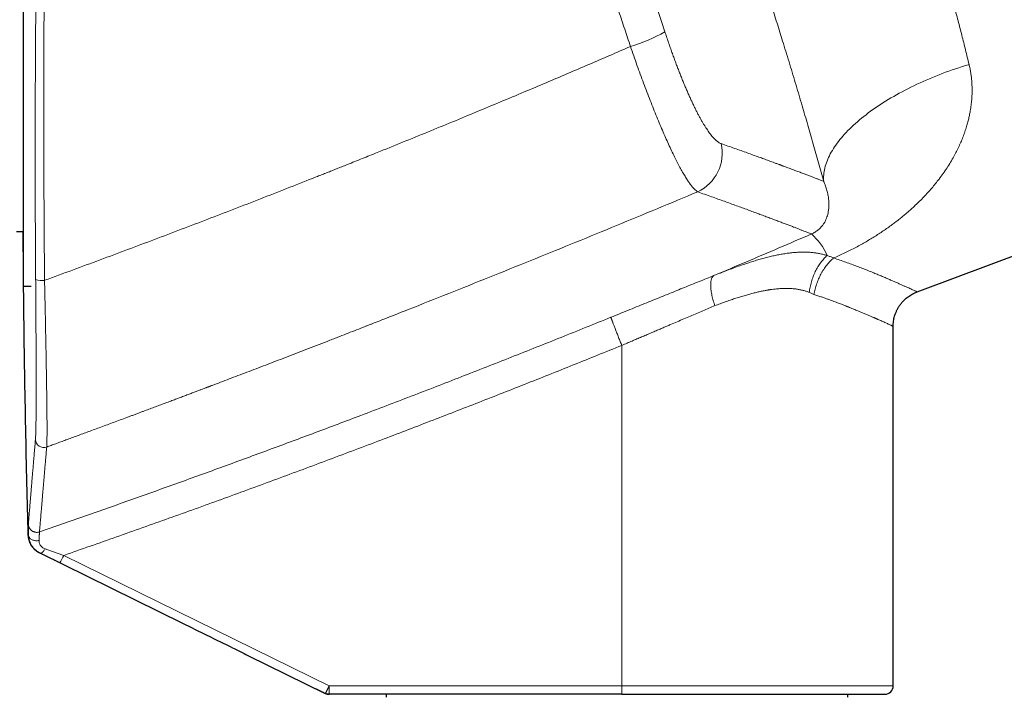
# Model space of a CAD drawing. Header units: millimetres. Extents: x 8 to 1269, y 12 to 684.
# Tile 47 of 50: x 911 to 981, y 589 to 637. Entities that reach past the tile are written whole.
import ezdxf

# ---------------------------------------------------------------- set-up
doc = ezdxf.new("R2010")
doc.units = ezdxf.units.MM

msp = doc.modelspace()

# ---------------------------------------------------------------- linework, layer by layer
at = {"color": 7, "linetype": 'Continuous', "lineweight": 30}
for p, q in [((910.827, 624.984), (910.827, 647.415)), ((974.737, 618.001), (1002.493, 628.379)), ((910.827, 618.415), (910.827, 624.984)), ((910.327, 622.315), (910.827, 622.315)), ((910.827, 618.415), (911.374, 618.415)), ((910.827, 618.415), (911.374, 618.415)), ((973.027, 589.804), (973.027, 615.536)), ((911.985, 599.319), (922.198, 594.293)), ((926.876, 591.992), (932.414, 589.266)), ((932.414, 589.266), (931.725, 589.605)), ((953.611, 589.204), (932.679, 589.204)), ((936.777, 589.204), (936.777, 589.004)), ((969.777, 589.004), (969.777, 589.204))]:
    msp.add_line(p, q, dxfattribs=at)
at = {"color": 252, "linetype": 'Continuous', "lineweight": 0}
for p, q in [((967.359, 617.82), (967.024, 617.969)), ((953.621, 614.171), (953.621, 589.804)), ((911.189, 600.608), (911.179, 600.612)), ((912.014, 599.308), (912.023, 599.305)), ((912.024, 599.305), (912.015, 599.308)), ((913.436, 598.61), (926.876, 591.992)), ((932.689, 589.804), (913.711, 599.148)), ((932.689, 589.804), (953.621, 589.804)), ((953.621, 589.804), (973.027, 589.804))]:
    msp.add_line(p, q, dxfattribs=at)
at = {"color": 252, "linetype": 'Continuous', "lineweight": 0, "flags": 128}
for points in [[(968.059, 625.906), (968.052, 626.022), (968.05, 626.139), (968.053, 626.257), (968.061, 626.376), (968.074, 626.496), (968.092, 626.617), (968.114, 626.739), (968.141, 626.862), (968.173, 626.985), (968.21, 627.109), (968.252, 627.234), (968.298, 627.359), (968.349, 627.485), (968.405, 627.611), (968.466, 627.738), (968.531, 627.866), (968.601, 627.993), (968.676, 628.122), (968.755, 628.25), (968.839, 628.378), (968.927, 628.507), (969.02, 628.636), (969.117, 628.765), (969.219, 628.894), (969.325, 629.023), (969.436, 629.152), (969.551, 629.281), (969.67, 629.41), (969.793, 629.538), (969.921, 629.666), (970.052, 629.794), (970.188, 629.922), (970.328, 630.049), (970.471, 630.175), (970.619, 630.302), (970.771, 630.427), (970.926, 630.552), (971.085, 630.676), (971.248, 630.8), (971.414, 630.923), (971.584, 631.045), (971.758, 631.166), (971.934, 631.287), (972.115, 631.406), (972.298, 631.525), (972.485, 631.642), (972.675, 631.758), (972.868, 631.874), (973.064, 631.988), (973.262, 632.1), (973.464, 632.212), (973.669, 632.322), (973.876, 632.431), (974.086, 632.539), (974.298, 632.645), (974.513, 632.75), (974.73, 632.853), (974.949, 632.955), (975.171, 633.055), (975.395, 633.154), (975.62, 633.251), (975.848, 633.346), (976.078, 633.439), (976.309, 633.531), (976.542, 633.621), (976.777, 633.709), (977.013, 633.795), (977.25, 633.88), (977.489, 633.962), (977.729, 634.042), (977.97, 634.121), (978.213, 634.197), (978.456, 634.272)], [(911.189, 600.608), (911.193, 600.568), (911.202, 600.528), (911.217, 600.488), (911.237, 600.45), (911.261, 600.414), (911.291, 600.379), (911.325, 600.347), (911.363, 600.317), (911.405, 600.29), (911.45, 600.266), (911.498, 600.245), (911.549, 600.228), (911.603, 600.214), (911.657, 600.203), (911.713, 600.197), (911.77, 600.195), (911.827, 600.196), (911.883, 600.201), (911.939, 600.21)], [(912.377, 599.614), (912.349, 599.569), (912.32, 599.527), (912.291, 599.488), (912.262, 599.452), (912.234, 599.418), (912.205, 599.389), (912.178, 599.363), (912.151, 599.342), (912.126, 599.324), (912.102, 599.311), (912.079, 599.303), (912.059, 599.299), (912.04, 599.3), (912.023, 599.305)]]:
    msp.add_lwpolyline(points, dxfattribs=at)
at = {"color": 252, "linetype": 'Continuous', "lineweight": 0}
for centre, radius, start, end in [((951.307, 645.76), 10.616, 286.01797, 300.52673), ((957.746, 627.922), 3.055, 295.17237, 12.98801), ((964.29, 618.868), 4.369, 23.36157, 48.54685), ((912.165, 620.435), 1.618, 253.18126, 276.00596), ((912.282, 607.463), 0.6, 181.83159, 289.97968), ((905.135, 603.198), 9.485, 331.0706, 334.7241), ((923.9, 589.657), 8.791, 357.0442, 0.95611), ((944.832, 589.657), 8.791, 357.0442, 0.95611)]:
    msp.add_arc(centre, radius, start, end, dxfattribs=at)
at = {"color": 7, "linetype": 'Continuous', "lineweight": 30}
msp.add_arc((972.427, 589.804), 0.6, 270, 0, dxfattribs=at)
at = {"color": 252, "linetype": 'Continuous', "lineweight": 0}
for points, knots in [([(968.059, 625.906), (967.998, 626.126), (967.877, 626.565), (967.691, 627.23), (967.502, 627.9), (967.311, 628.575), (967.116, 629.254), (966.919, 629.938), (966.719, 630.627), (966.513, 631.331), (966.3, 632.051), (966.081, 632.787), (965.859, 633.528), (965.634, 634.274), (965.405, 635.025), (965.184, 635.743), (964.972, 636.426), (964.77, 637.074), (964.567, 637.722), (964.361, 638.371), (964.155, 639.017), (963.949, 639.66), (963.742, 640.3), (963.534, 640.94), (963.324, 641.582), (963.111, 642.227), (962.896, 642.876), (962.68, 643.524), (962.462, 644.171), (962.243, 644.817), (962.023, 645.463), (961.803, 646.104), (961.582, 646.742), (961.362, 647.375), (961.141, 648.007), (960.92, 648.636), (960.699, 649.26), (960.478, 649.877), (960.258, 650.49), (960.039, 651.097), (959.807, 651.736), (959.561, 652.407), (959.302, 653.109), (959.044, 653.806), (958.786, 654.497), (958.528, 655.182), (958.274, 655.849), (958.027, 656.499), (957.784, 657.129), (957.543, 657.752), (957.304, 658.366), (957.067, 658.973), (956.831, 659.571), (956.596, 660.162), (956.36, 660.755), (956.123, 661.346), (955.885, 661.935), (955.65, 662.513), (955.419, 663.079), (955.19, 663.634), (955.041, 663.994), (954.967, 664.175)], [0, 0, 0, 0, 0.01759, 0.03513, 0.052627, 0.07009, 0.087525, 0.104942, 0.122347, 0.139749, 0.157985, 0.176235, 0.194508, 0.212814, 0.231161, 0.249559, 0.265241, 0.280911, 0.296572, 0.312232, 0.327895, 0.343288, 0.358696, 0.374124, 0.389471, 0.405122, 0.420773, 0.436429, 0.452097, 0.467782, 0.48349, 0.499227, 0.514795, 0.530377, 0.545979, 0.561606, 0.577266, 0.592682, 0.608142, 0.62365, 0.638989, 0.657248, 0.675523, 0.693823, 0.712157, 0.730535, 0.748967, 0.766495, 0.784011, 0.801524, 0.819042, 0.836573, 0.854125, 0.871708, 0.889361, 0.907831, 0.926277, 0.944706, 0.96313, 0.981558, 1, 1, 1, 1]), ([(969.205, 661.36), (969.261, 661.237), (969.371, 660.993), (969.538, 660.621), (969.705, 660.248), (969.87, 659.874), (970.033, 659.502), (970.194, 659.132), (970.352, 658.765), (970.509, 658.398), (970.664, 658.033), (970.817, 657.67), (970.968, 657.308), (971.118, 656.948), (971.259, 656.605), (971.393, 656.279), (971.514, 655.982), (971.597, 655.776), (971.643, 655.662), (971.657, 655.627), (971.671, 655.592), (971.686, 655.557), (971.7, 655.522), (971.783, 655.315), (971.934, 654.936), (972.153, 654.38), (972.37, 653.824), (972.584, 653.268), (972.795, 652.713), (973.004, 652.159), (973.195, 651.645), (973.369, 651.172), (973.527, 650.741), (973.682, 650.311), (973.835, 649.883), (973.985, 649.456), (974.134, 649.033), (974.296, 648.565), (974.472, 648.052), (974.662, 647.489), (974.851, 646.922), (975.039, 646.349), (975.226, 645.772), (975.412, 645.19), (975.598, 644.599), (975.785, 643.999), (975.972, 643.391), (976.135, 642.849), (976.277, 642.375), (976.368, 642.069), (976.428, 641.862), (976.459, 641.756), (976.491, 641.649), (976.522, 641.542), (976.553, 641.436), (976.627, 641.18), (976.744, 640.775), (976.901, 640.22), (977.058, 639.661), (977.213, 639.1), (977.367, 638.536), (977.519, 637.97), (977.665, 637.418), (977.805, 636.881), (977.939, 636.358), (978.072, 635.836), (978.202, 635.313), (978.331, 634.79), (978.414, 634.445), (978.456, 634.272)], [0, 0, 0, 0, 0.017742, 0.035216, 0.052421, 0.069359, 0.086029, 0.10214, 0.117994, 0.133589, 0.148925, 0.164004, 0.178825, 0.193388, 0.207693, 0.220068, 0.232243, 0.242793, 0.244163, 0.24553, 0.246895, 0.248257, 0.249617, 0.250973, 0.272278, 0.293352, 0.314195, 0.334809, 0.355193, 0.375347, 0.395272, 0.410767, 0.426121, 0.441334, 0.456406, 0.471338, 0.486129, 0.50078, 0.520054, 0.539439, 0.558936, 0.578546, 0.598268, 0.618103, 0.638051, 0.65865, 0.679369, 0.700208, 0.714028, 0.727902, 0.731544, 0.73519, 0.738839, 0.742493, 0.746149, 0.74981, 0.768734, 0.787847, 0.807149, 0.82664, 0.846321, 0.866192, 0.886254, 0.90481, 0.923527, 0.942404, 0.961442, 0.980641, 1, 1, 1, 1]), ([(952.097, 649.712), (952.249, 649.307), (952.552, 648.497), (953.001, 647.28), (953.445, 646.061), (953.885, 644.841), (954.319, 643.619), (954.739, 642.419), (955.147, 641.241), (955.542, 640.086), (955.933, 638.93), (956.319, 637.773), (956.572, 637.001), (956.699, 636.615)], [0, 0, 0, 0, 0.093392, 0.186744, 0.280065, 0.373366, 0.466656, 0.559944, 0.647908, 0.735888, 0.823892, 0.911926, 1, 1, 1, 1]), ([(954.236, 635.556), (954.1, 635.972), (953.828, 636.803), (953.413, 638.049), (952.994, 639.295), (952.569, 640.539), (952.139, 641.783), (951.712, 643.001), (951.288, 644.195), (950.869, 645.363), (950.445, 646.531), (950.016, 647.697), (949.727, 648.472), (949.582, 648.86)], [0, 0, 0, 0, 0.093417, 0.186789, 0.280124, 0.373433, 0.466725, 0.56001, 0.647968, 0.735938, 0.823927, 0.911945, 1, 1, 1, 1]), ([(911.723, 640.053), (911.719, 639.611), (911.71, 638.726), (911.7, 637.398), (911.69, 636.07), (911.682, 634.743), (911.675, 633.422), (911.67, 632.11), (911.667, 630.806), (911.664, 629.502), (911.663, 628.189), (911.664, 626.867), (911.666, 625.537), (911.669, 624.206), (911.674, 622.876), (911.68, 621.546), (911.688, 620.215), (911.694, 619.33), (911.697, 618.887)], [0, 0, 0, 0, 0.06291, 0.125744, 0.188513, 0.251227, 0.313898, 0.375418, 0.436917, 0.498405, 0.559893, 0.622645, 0.685419, 0.748225, 0.811075, 0.87398, 0.936951, 1, 1, 1, 1]), ([(912.311, 640.109), (912.308, 639.664), (912.302, 638.775), (912.294, 637.439), (912.288, 636.104), (912.283, 634.769), (912.28, 633.442), (912.278, 632.122), (912.278, 630.811), (912.279, 629.5), (912.281, 628.18), (912.284, 626.851), (912.289, 625.513), (912.295, 624.175), (912.303, 622.837), (912.312, 621.5), (912.322, 620.162), (912.33, 619.272), (912.334, 618.826)], [0, 0, 0, 0, 0.062906, 0.125738, 0.188505, 0.251217, 0.313887, 0.375406, 0.436904, 0.498392, 0.55988, 0.622633, 0.685408, 0.748216, 0.811067, 0.873975, 0.936949, 1, 1, 1, 1]), ([(956.699, 636.615), (956.738, 636.497), (956.816, 636.261), (956.935, 635.91), (957.055, 635.562), (957.176, 635.217), (957.297, 634.879), (957.419, 634.547), (957.54, 634.224), (957.662, 633.905), (957.785, 633.59), (957.909, 633.279), (958.033, 632.973), (958.158, 632.675), (958.282, 632.384), (958.406, 632.102), (958.528, 631.831), (958.649, 631.569), (958.769, 631.318), (958.889, 631.074), (959.008, 630.839), (959.127, 630.614), (959.244, 630.399), (959.359, 630.195), (959.472, 630.004), (959.582, 629.825), (959.69, 629.66), (959.795, 629.505), (959.903, 629.355), (960.013, 629.212), (960.124, 629.079), (960.233, 628.961), (960.338, 628.859), (960.44, 628.771), (960.538, 628.7), (960.633, 628.644), (960.693, 628.621), (960.722, 628.609)], [0, 0, 0, 0, 0.028102, 0.056179, 0.084273, 0.112424, 0.140539, 0.168026, 0.195494, 0.222978, 0.250517, 0.278564, 0.306543, 0.334496, 0.362462, 0.390571, 0.418198, 0.445762, 0.473302, 0.500858, 0.528857, 0.556836, 0.584836, 0.612896, 0.640858, 0.668162, 0.695476, 0.722839, 0.750287, 0.781359, 0.812421, 0.843525, 0.874725, 0.906027, 0.937305, 0.968612, 1, 1, 1, 1]), ([(912.334, 618.826), (913, 619.07), (914.326, 619.557), (916.302, 620.289), (918.257, 621.019), (920.191, 621.747), (922.104, 622.473), (923.996, 623.196), (925.882, 623.922), (927.763, 624.653), (929.639, 625.386), (930.997, 625.922), (931.845, 626.258), (932.191, 626.395), (932.536, 626.532), (932.881, 626.669), (933.232, 626.809), (933.599, 626.955), (934.21, 627.2), (935.056, 627.539), (936.377, 628.07), (937.935, 628.701), (939.726, 629.431), (941.491, 630.157), (943.229, 630.876), (944.942, 631.59), (946.597, 632.285), (948.196, 632.961), (949.739, 633.617), (951.259, 634.268), (952.756, 634.913), (953.745, 635.343), (954.236, 635.556)], [0, 0, 0, 0, 0.04711, 0.093769, 0.139974, 0.185726, 0.231023, 0.275865, 0.32025, 0.365342, 0.409952, 0.454077, 0.462343, 0.470592, 0.478824, 0.487039, 0.495236, 0.503931, 0.513319, 0.539006, 0.5645, 0.607943, 0.650813, 0.693109, 0.73483, 0.775976, 0.816544, 0.854265, 0.891472, 0.928164, 0.96434, 1, 1, 1, 1]), ([(954.236, 635.556), (954.314, 635.332), (954.469, 634.885), (954.705, 634.223), (954.941, 633.57), (955.179, 632.93), (955.416, 632.302), (955.652, 631.69), (955.887, 631.095), (956.12, 630.518), (956.35, 629.963), (956.577, 629.43), (956.8, 628.921), (957.018, 628.439), (957.231, 627.986), (957.437, 627.563), (957.635, 627.173), (957.826, 626.814), (958.01, 626.488), (958.185, 626.194), (958.351, 625.935), (958.509, 625.709), (958.658, 625.517), (958.797, 625.36), (958.928, 625.236), (959.006, 625.184), (959.045, 625.158)], [0, 0, 0, 0, 0.041826, 0.083626, 0.125414, 0.167201, 0.208994, 0.250798, 0.292617, 0.334455, 0.376319, 0.418217, 0.46016, 0.502165, 0.544104, 0.585863, 0.62748, 0.668986, 0.710412, 0.751782, 0.79312, 0.834446, 0.875778, 0.917136, 0.958537, 1, 1, 1, 1]), ([(978.456, 634.272), (978.479, 634.171), (978.525, 633.969), (978.578, 633.664), (978.62, 633.355), (978.644, 633.103), (978.658, 632.905), (978.665, 632.765), (978.669, 632.623), (978.671, 632.481), (978.671, 632.339), (978.668, 632.196), (978.66, 631.968), (978.638, 631.656), (978.593, 631.258), (978.542, 630.942), (978.496, 630.705), (978.463, 630.548), (978.427, 630.391), (978.389, 630.234), (978.347, 630.077), (978.282, 629.845), (978.187, 629.541), (978.053, 629.166), (977.905, 628.793), (977.741, 628.422), (977.563, 628.056), (977.362, 627.675), (977.135, 627.281), (976.879, 626.873), (976.605, 626.471), (976.329, 626.095), (976.054, 625.745), (975.786, 625.422), (975.508, 625.106), (975.22, 624.796), (974.922, 624.492), (974.646, 624.225), (974.397, 623.993), (974.178, 623.797), (973.955, 623.604), (973.73, 623.415), (973.501, 623.23), (973.269, 623.048), (973.009, 622.851), (972.72, 622.64), (972.402, 622.417), (972.079, 622.201), (971.753, 621.991), (971.423, 621.787), (971.086, 621.588), (970.729, 621.386), (970.353, 621.182), (969.961, 620.98), (969.565, 620.787), (969.166, 620.602), (968.897, 620.485), (968.763, 620.427)], [0, 0, 0, 0, 0.017102, 0.034318, 0.051669, 0.069174, 0.07709, 0.085043, 0.093034, 0.101066, 0.10914, 0.117258, 0.125421, 0.148055, 0.17094, 0.194108, 0.203295, 0.212531, 0.22182, 0.231162, 0.240559, 0.250014, 0.272833, 0.295816, 0.318984, 0.342356, 0.365954, 0.389286, 0.416601, 0.444065, 0.471706, 0.49955, 0.523149, 0.546639, 0.570037, 0.593357, 0.616618, 0.640208, 0.656145, 0.672001, 0.68778, 0.703489, 0.719133, 0.734718, 0.75025, 0.770608, 0.790797, 0.810834, 0.830732, 0.850507, 0.870175, 0.890337, 0.912556, 0.934606, 0.956512, 0.978301, 1, 1, 1, 1]), ([(960.722, 628.609), (960.887, 628.551), (961.215, 628.436), (961.689, 628.268), (962.147, 628.105), (962.59, 627.946), (963.016, 627.793), (963.411, 627.65), (963.776, 627.517), (964.113, 627.393), (964.402, 627.287), (964.647, 627.197), (964.798, 627.141), (964.895, 627.105), (964.94, 627.088), (964.985, 627.071), (965.029, 627.055), (965.073, 627.039), (965.117, 627.022), (965.263, 626.968), (965.505, 626.878), (965.832, 626.755), (966.144, 626.638), (966.441, 626.526), (966.723, 626.419), (966.986, 626.319), (967.23, 626.225), (967.456, 626.138), (967.67, 626.056), (967.872, 625.978), (967.997, 625.93), (968.059, 625.906)], [0, 0, 0, 0, 0.047871, 0.0954876, 0.1428522, 0.189967, 0.236834, 0.2834555, 0.324281, 0.3649194, 0.4053721, 0.4319698, 0.4584876, 0.4644297, 0.4703677, 0.4763017, 0.4822318, 0.4881578, 0.4940799, 0.4999979, 0.5475342, 0.5948852, 0.6420533, 0.6890404, 0.7358489, 0.7824808, 0.8262881, 0.869942, 0.9134441, 0.9567962, 1, 1, 1, 1]), ([(967.183, 622.143), (967.23, 622.165), (967.331, 622.212), (967.456, 622.286), (967.572, 622.364), (967.679, 622.448), (967.778, 622.537), (967.869, 622.631), (967.953, 622.729), (968.044, 622.853), (968.136, 623.002), (968.223, 623.177), (968.294, 623.36), (968.349, 623.548), (968.396, 623.77), (968.428, 624.028), (968.435, 624.324), (968.416, 624.627), (968.37, 624.939), (968.295, 625.257), (968.197, 625.577), (968.104, 625.798), (968.059, 625.906)], [0, 0, 0, 0, 0.012317, 0.026749, 0.043993, 0.064174, 0.087145, 0.112628, 0.14028, 0.169719, 0.219669, 0.272482, 0.327534, 0.38418, 0.441761, 0.524712, 0.607786, 0.690139, 0.771043, 0.85026, 0.926908, 1, 1, 1, 1]), ([(912.487, 606.899), (912.593, 606.938), (912.811, 607.017), (913.146, 607.14), (913.5, 607.27), (913.871, 607.406), (914.261, 607.549), (914.66, 607.696), (915.068, 607.846), (915.485, 608), (915.918, 608.16), (916.367, 608.326), (916.821, 608.494), (917.28, 608.664), (917.742, 608.836), (918.133, 608.981), (918.451, 609.1), (918.689, 609.188), (918.928, 609.277), (919.162, 609.365), (919.45, 609.472), (919.789, 609.599), (920.177, 609.744), (920.551, 609.884), (920.912, 610.02), (921.267, 610.153), (921.615, 610.284), (921.955, 610.412), (922.28, 610.534), (922.591, 610.651), (922.886, 610.763), (923.157, 610.865), (923.404, 610.958), (923.628, 611.043), (923.8, 611.108), (923.924, 611.155), (924.002, 611.185), (924.079, 611.214), (924.155, 611.243), (924.238, 611.274), (924.495, 611.371), (924.929, 611.536), (925.54, 611.769), (926.166, 612.007), (926.81, 612.253), (927.474, 612.507), (928.158, 612.769), (928.857, 613.037), (929.571, 613.312), (930.296, 613.592), (931.032, 613.876), (931.779, 614.165), (932.541, 614.461), (933.25, 614.737), (933.904, 614.992), (934.502, 615.225), (934.937, 615.395), (935.206, 615.501), (935.307, 615.54), (935.408, 615.58), (935.509, 615.62), (935.611, 615.66), (935.713, 615.7), (935.814, 615.739), (936.063, 615.837), (937.018, 616.212), (938.915, 616.96), (941.602, 618.027), (944.519, 619.196), (947.432, 620.372), (950.34, 621.556), (953.244, 622.748), (956.146, 623.948), (958.079, 624.754), (959.045, 625.158)], [0, 0, 0, 0, 0.006748, 0.013881, 0.0214, 0.029304, 0.037594, 0.046268, 0.054801, 0.063676, 0.072893, 0.082453, 0.092356, 0.101907, 0.111757, 0.121906, 0.12691, 0.132078, 0.137159, 0.142153, 0.147059, 0.155602, 0.163867, 0.171852, 0.179558, 0.186985, 0.194557, 0.201816, 0.208761, 0.215391, 0.221708, 0.227711, 0.232735, 0.237515, 0.242052, 0.243768, 0.245446, 0.247087, 0.24869, 0.250336, 0.252397, 0.26513, 0.278187, 0.291568, 0.305273, 0.319559, 0.334182, 0.349141, 0.364435, 0.380066, 0.395744, 0.411747, 0.428073, 0.444724, 0.457368, 0.470193, 0.483198, 0.485362, 0.48753, 0.489703, 0.491881, 0.494064, 0.496252, 0.498445, 0.500547, 0.512301, 0.560005, 0.62286, 0.685711, 0.748561, 0.811342, 0.874174, 0.937059, 1, 1, 1, 1]), ([(959.045, 625.158), (959.212, 625.099), (959.547, 624.981), (960.03, 624.809), (960.499, 624.642), (960.954, 624.479), (961.394, 624.32), (961.82, 624.165), (962.23, 624.016), (962.633, 623.868), (963.026, 623.723), (963.41, 623.581), (963.777, 623.444), (964.128, 623.313), (964.464, 623.187), (964.783, 623.066), (965.085, 622.951), (965.372, 622.842), (965.643, 622.739), (965.897, 622.641), (966.135, 622.549), (966.353, 622.465), (966.551, 622.388), (966.732, 622.318), (966.897, 622.254), (967.049, 622.195), (967.138, 622.16), (967.183, 622.143)], [0, 0, 0, 0, 0.039259, 0.078501, 0.117728, 0.15694, 0.19614, 0.235329, 0.274509, 0.313681, 0.354711, 0.395737, 0.436759, 0.477779, 0.5188, 0.559823, 0.600851, 0.641884, 0.682925, 0.723976, 0.765038, 0.806114, 0.844857, 0.883616, 0.922391, 0.961185, 1, 1, 1, 1]), ([(960.203, 619.165), (960.98, 619.493), (962.534, 620.149), (964.861, 621.142), (966.409, 621.809), (967.183, 622.143)], [0, 0, 0, 0, 0.333306, 0.666636, 1, 1, 1, 1]), ([(960.203, 619.165), (960.358, 619.227), (960.668, 619.351), (961.131, 619.53), (961.595, 619.704), (962.059, 619.872), (962.49, 620.019), (962.886, 620.148), (963.25, 620.26), (963.612, 620.365), (963.973, 620.461), (964.327, 620.548), (964.674, 620.625), (965.014, 620.691), (965.353, 620.748), (965.691, 620.793), (966.027, 620.825), (966.345, 620.843), (966.646, 620.847), (966.928, 620.84), (967.209, 620.82), (967.487, 620.788), (967.762, 620.741), (968.035, 620.68), (968.212, 620.627), (968.301, 620.601)], [0, 0, 0, 0, 0.052107, 0.104654, 0.157609, 0.210949, 0.264655, 0.307105, 0.349776, 0.39267, 0.435795, 0.479161, 0.520547, 0.562315, 0.604442, 0.646911, 0.689714, 0.732852, 0.7701, 0.807614, 0.84541, 0.883513, 0.921953, 0.960768, 1, 1, 1, 1]), ([(968.301, 620.601), (968.262, 620.564), (968.182, 620.489), (968.066, 620.366), (967.953, 620.233), (967.844, 620.092), (967.739, 619.942), (967.639, 619.784), (967.545, 619.619), (967.458, 619.448), (967.377, 619.272), (967.303, 619.091), (967.236, 618.906), (967.178, 618.72), (967.127, 618.532), (967.084, 618.343), (967.049, 618.156), (967.032, 618.031), (967.024, 617.969)], [0, 0, 0, 0, 0.060594, 0.121929, 0.183915, 0.246453, 0.30944, 0.372769, 0.436327, 0.5, 0.563673, 0.627231, 0.69056, 0.753547, 0.816085, 0.878071, 0.939406, 1, 1, 1, 1]), ([(968.763, 620.427), (968.721, 620.389), (968.637, 620.314), (968.514, 620.19), (968.394, 620.057), (968.278, 619.916), (968.166, 619.767), (968.058, 619.61), (967.957, 619.447), (967.861, 619.277), (967.771, 619.103), (967.689, 618.925), (967.614, 618.743), (967.547, 618.559), (967.488, 618.374), (967.437, 618.188), (967.393, 618.004), (967.37, 617.881), (967.359, 617.82)], [0, 0, 0, 0, 0.060675, 0.122061, 0.184069, 0.246607, 0.309573, 0.372866, 0.436378, 0.5, 0.563622, 0.627134, 0.690427, 0.753394, 0.815931, 0.87794, 0.939325, 1, 1, 1, 1]), ([(968.301, 620.601), (968.379, 620.575), (968.535, 620.523), (968.687, 620.459), (968.763, 620.427)], [0, 0, 0, 0, 0.495611, 1, 1, 1, 1]), ([(968.763, 620.427), (968.913, 620.376), (969.212, 620.274), (969.643, 620.122), (970.06, 619.971), (970.46, 619.821), (970.845, 619.674), (971.214, 619.529), (971.558, 619.39), (971.877, 619.259), (972.173, 619.136), (972.455, 619.017), (972.721, 618.903), (972.971, 618.795), (973.215, 618.689), (973.45, 618.586), (973.673, 618.487), (973.875, 618.396), (974.056, 618.315), (974.216, 618.242), (974.355, 618.178), (974.473, 618.124), (974.569, 618.08), (974.644, 618.045), (974.697, 618.02), (974.731, 618.004), (974.735, 618.002), (974.737, 618.001)], [0, 0, 0, 0, 0.04075, 0.081402, 0.121981, 0.162512, 0.203018, 0.243548, 0.284196, 0.321581, 0.359102, 0.396584, 0.433924, 0.471141, 0.508254, 0.549844, 0.591235, 0.632455, 0.67353, 0.714488, 0.755357, 0.796164, 0.836939, 0.877708, 0.918501, 0.959346, 1, 1, 1, 1]), ([(952.84, 616.183), (953.043, 616.266), (953.446, 616.43), (954.05, 616.676), (954.651, 616.92), (955.249, 617.163), (955.844, 617.404), (956.435, 617.643), (957.007, 617.875), (957.56, 618.099), (958.094, 618.315), (958.626, 618.529), (959.155, 618.743), (959.681, 618.955), (960.029, 619.095), (960.203, 619.165)], [0, 0, 0, 0, 0.081112, 0.161843, 0.242248, 0.322378, 0.402287, 0.48203, 0.561659, 0.6346, 0.707532, 0.780497, 0.853536, 0.92669, 1, 1, 1, 1]), ([(960.276, 617.014), (960.255, 617.073), (960.214, 617.193), (960.159, 617.375), (960.11, 617.558), (960.066, 617.74), (960.031, 617.92), (960.003, 618.095), (959.984, 618.262), (959.974, 618.42), (959.974, 618.566), (959.983, 618.699), (960, 618.817), (960.027, 618.92), (960.061, 619.006), (960.102, 619.075), (960.149, 619.13), (960.185, 619.154), (960.203, 619.165)], [0, 0, 0, 0, 0.058371, 0.118296, 0.179618, 0.242157, 0.305704, 0.370028, 0.434881, 0.500003, 0.565124, 0.629977, 0.694301, 0.757847, 0.820385, 0.881706, 0.94163, 1, 1, 1, 1]), ([(911.697, 618.887), (911.698, 618.731), (911.7, 618.422), (911.703, 617.96), (911.706, 617.501), (911.709, 617.046), (911.712, 616.598), (911.715, 616.157), (911.718, 615.723), (911.72, 615.295), (911.722, 614.888), (911.724, 614.571), (911.725, 614.392), (911.725, 614.337), (911.725, 614.335), (911.725, 614.334), (911.725, 614.332), (911.725, 614.328), (911.725, 614.314), (911.725, 614.287), (911.725, 614.244), (911.726, 614.186), (911.726, 614.113), (911.726, 614.025), (911.727, 613.922), (911.727, 613.805), (911.728, 613.674), (911.728, 613.529), (911.729, 613.371), (911.73, 613.201), (911.73, 613.019), (911.731, 612.827), (911.731, 612.624), (911.732, 612.459), (911.732, 612.346), (911.732, 612.29), (911.732, 612.247), (911.732, 612.209), (911.732, 612.133), (911.733, 611.967), (911.733, 611.713), (911.733, 611.427), (911.733, 611.161), (911.733, 610.914), (911.733, 610.672), (911.733, 610.439), (911.732, 610.216), (911.731, 610.003), (911.73, 609.77), (911.729, 609.523), (911.727, 609.265), (911.725, 609.022), (911.722, 608.792), (911.719, 608.575), (911.716, 608.374), (911.712, 608.188), (911.708, 608.019), (911.704, 607.868), (911.699, 607.735), (911.694, 607.62), (911.688, 607.521), (911.684, 607.47), (911.682, 607.444)], [0, 0, 0, 0, 0.028108, 0.056184, 0.084232, 0.112255, 0.140257, 0.167742, 0.195212, 0.222673, 0.250126, 0.27467, 0.28547, 0.285786, 0.285814, 0.285862, 0.285962, 0.286186, 0.286728, 0.288676, 0.291596, 0.295489, 0.300354, 0.306321, 0.313301, 0.321295, 0.330302, 0.340324, 0.351362, 0.363415, 0.376216, 0.389996, 0.404758, 0.420505, 0.426283, 0.430165, 0.433023, 0.43589, 0.438766, 0.450145, 0.473647, 0.497707, 0.517995, 0.53861, 0.559554, 0.580262, 0.600298, 0.620316, 0.640319, 0.6678, 0.695259, 0.7227, 0.750128, 0.778047, 0.805963, 0.833884, 0.861818, 0.889773, 0.917258, 0.944783, 0.972359, 1, 1, 1, 1]), ([(912.334, 618.826), (912.339, 618.62), (912.348, 618.209), (912.361, 617.597), (912.373, 616.991), (912.386, 616.391), (912.398, 615.8), (912.41, 615.218), (912.42, 614.669), (912.43, 614.154), (912.439, 613.671), (912.448, 613.199), (912.456, 612.736), (912.464, 612.285), (912.471, 611.845), (912.478, 611.418), (912.484, 611.004), (912.49, 610.605), (912.495, 610.223), (912.499, 609.858), (912.503, 609.51), (912.506, 609.18), (912.508, 608.869), (912.51, 608.577), (912.51, 608.305), (912.51, 608.053), (912.51, 607.822), (912.508, 607.611), (912.506, 607.423), (912.502, 607.256), (912.498, 607.113), (912.493, 606.991), (912.489, 606.93), (912.487, 606.899)], [0, 0, 0, 0, 0.035732, 0.071417, 0.107064, 0.142679, 0.178271, 0.213846, 0.249415, 0.28054, 0.311675, 0.342827, 0.374007, 0.405224, 0.436491, 0.467822, 0.49923, 0.530656, 0.562032, 0.593365, 0.624662, 0.655928, 0.687169, 0.718392, 0.749604, 0.780811, 0.812022, 0.843246, 0.874495, 0.905779, 0.937114, 0.968515, 1, 1, 1, 1]), ([(967.024, 617.969), (966.953, 617.995), (966.811, 618.047), (966.589, 618.109), (966.359, 618.16), (966.12, 618.2), (965.873, 618.228), (965.605, 618.245), (965.316, 618.249), (965.006, 618.239), (964.721, 618.218), (964.465, 618.19), (964.299, 618.167), (964.19, 618.151), (964.138, 618.143), (964.086, 618.134), (964.034, 618.126), (963.982, 618.117), (963.929, 618.107), (963.801, 618.084), (963.593, 618.043), (963.302, 617.978), (962.999, 617.904), (962.685, 617.82), (962.359, 617.727), (962.029, 617.626), (961.694, 617.519), (961.355, 617.405), (961.005, 617.283), (960.644, 617.152), (960.4, 617.06), (960.276, 617.014)], [0, 0, 0, 0, 0.036895, 0.074341, 0.112403, 0.151143, 0.19062, 0.23089, 0.276996, 0.324231, 0.372658, 0.405304, 0.438511, 0.446045, 0.453608, 0.4612, 0.468822, 0.476474, 0.484155, 0.491867, 0.532584, 0.574634, 0.618037, 0.66281, 0.708969, 0.75653, 0.802668, 0.850076, 0.898761, 0.948733, 1, 1, 1, 1]), ([(967.359, 617.82), (967.455, 617.788), (967.641, 617.726), (967.906, 617.635), (968.152, 617.55), (968.379, 617.469), (968.587, 617.394), (968.778, 617.324), (968.952, 617.258), (969.11, 617.198), (969.253, 617.144), (969.381, 617.094), (969.495, 617.049), (969.595, 617.009), (969.682, 616.975), (969.741, 616.951), (969.778, 616.937), (969.796, 616.93), (969.814, 616.922), (969.832, 616.915), (969.85, 616.908), (969.868, 616.901), (969.912, 616.883), (970.007, 616.845), (970.192, 616.771), (970.422, 616.677), (970.667, 616.576), (970.9, 616.478), (971.129, 616.381), (971.35, 616.286), (971.508, 616.218), (971.612, 616.172), (971.67, 616.147), (971.726, 616.122), (971.782, 616.098), (971.836, 616.075), (971.888, 616.051), (971.94, 616.029), (972.026, 615.991), (972.142, 615.94), (972.288, 615.875), (972.428, 615.812), (972.56, 615.753), (972.679, 615.698), (972.785, 615.649), (972.875, 615.608), (972.943, 615.576), (972.992, 615.553), (973.021, 615.539), (973.025, 615.537), (973.027, 615.536)], [0, 0, 0, 0, 0.0272126, 0.0530097, 0.0773912, 0.1003571, 0.1219074, 0.1420421, 0.1607613, 0.1780648, 0.1939528, 0.2084252, 0.2214821, 0.2331234, 0.2433493, 0.2521596, 0.2543402, 0.2565177, 0.2586919, 0.260863, 0.2630309, 0.2651957, 0.2673572, 0.279189, 0.3000781, 0.3366182, 0.3684201, 0.3994464, 0.4353725, 0.4702032, 0.5039411, 0.5141909, 0.5244184, 0.5346236, 0.5448067, 0.5549676, 0.5651065, 0.5752236, 0.5853187, 0.6169045, 0.6482782, 0.685355, 0.7221404, 0.7586393, 0.7997739, 0.840553, 0.8809847, 0.9210771, 0.9608387, 1, 1, 1, 1]), ([(960.276, 617.014), (960.136, 616.954), (959.852, 616.833), (959.419, 616.649), (958.974, 616.459), (958.518, 616.265), (958.05, 616.065), (957.577, 615.863), (957.174, 615.691), (956.841, 615.549), (956.57, 615.433), (956.285, 615.311), (955.987, 615.183), (955.674, 615.049), (955.354, 614.912), (955.026, 614.772), (954.693, 614.63), (954.347, 614.482), (953.988, 614.328), (953.745, 614.224), (953.621, 614.171)], [0, 0, 0, 0, 0.065465, 0.132296, 0.200493, 0.270056, 0.340986, 0.413283, 0.484028, 0.52241, 0.562804, 0.60521, 0.64963, 0.696062, 0.744506, 0.792027, 0.841336, 0.892435, 0.945323, 1, 1, 1, 1]), ([(911.972, 600.826), (913.072, 601.208), (915.271, 601.972), (918.565, 603.136), (921.854, 604.313), (925.138, 605.503), (928.417, 606.708), (931.691, 607.926), (935.068, 609.199), (938.549, 610.529), (942.132, 611.917), (945.708, 613.322), (949.278, 614.742), (951.653, 615.703), (952.84, 616.183)], [0, 0, 0, 0, 0.0800013, 0.1600024, 0.2400032, 0.3200037, 0.400004, 0.4800041, 0.5600039, 0.6480034, 0.7360028, 0.824002, 0.912001, 1, 1, 1, 1]), ([(952.84, 616.183), (952.841, 616.18), (952.842, 616.174), (952.848, 616.151), (952.859, 616.118), (952.874, 616.073), (952.895, 616.016), (952.92, 615.948), (952.95, 615.868), (952.984, 615.776), (953.024, 615.674), (953.067, 615.562), (953.114, 615.441), (953.164, 615.312), (953.218, 615.177), (953.273, 615.037), (953.33, 614.894), (953.388, 614.748), (953.447, 614.602), (953.506, 614.457), (953.564, 614.313), (953.602, 614.218), (953.621, 614.171)], [0, 0, 0, 0, 0.045927, 0.093039, 0.141256, 0.190485, 0.240614, 0.291519, 0.343064, 0.395097, 0.447462, 0.499995, 0.552528, 0.604893, 0.656927, 0.708472, 0.759379, 0.809509, 0.858739, 0.906958, 0.954071, 1, 1, 1, 1]), ([(913.711, 599.148), (914.966, 599.586), (917.476, 600.461), (921.232, 601.797), (924.98, 603.149), (928.72, 604.519), (932.452, 605.906), (936.105, 607.284), (939.68, 608.652), (943.176, 610.008), (946.665, 611.379), (950.148, 612.765), (952.464, 613.702), (953.621, 614.171)], [0, 0, 0, 0, 0.0935117, 0.1869804, 0.2804082, 0.3737974, 0.4671501, 0.5604683, 0.6484246, 0.7363541, 0.8242586, 0.91214, 1, 1, 1, 1]), ([(911.682, 607.444), (911.668, 607.279), (911.64, 606.949), (911.6, 606.478), (911.561, 606.025), (911.524, 605.592), (911.49, 605.178), (911.457, 604.79), (911.427, 604.428), (911.398, 604.091), (911.372, 603.77), (911.346, 603.466), (911.323, 603.179), (911.301, 602.91), (911.28, 602.657), (911.26, 602.422), (911.243, 602.203), (911.226, 602.003), (911.211, 601.82), (911.198, 601.655), (911.186, 601.505), (911.179, 601.42), (911.176, 601.377)], [0, 0, 0, 0, 0.052329, 0.10464, 0.156936, 0.209218, 0.261489, 0.313749, 0.363015, 0.412276, 0.461533, 0.510787, 0.560039, 0.609293, 0.658548, 0.707807, 0.757072, 0.806342, 0.854741, 0.90315, 0.951569, 1, 1, 1, 1]), ([(911.972, 600.826), (911.976, 600.873), (911.983, 600.966), (911.997, 601.13), (912.012, 601.312), (912.029, 601.513), (912.047, 601.733), (912.067, 601.968), (912.088, 602.216), (912.109, 602.476), (912.133, 602.754), (912.158, 603.048), (912.184, 603.36), (912.212, 603.688), (912.241, 604.033), (912.272, 604.396), (912.304, 604.776), (912.338, 605.17), (912.373, 605.579), (912.41, 606.002), (912.448, 606.44), (912.474, 606.746), (912.487, 606.899)], [0, 0, 0, 0, 0.0523002, 0.1045863, 0.15686, 0.2091232, 0.2613778, 0.3136254, 0.3628829, 0.4121374, 0.4613905, 0.5106438, 0.5598987, 0.6091569, 0.6584199, 0.7076892, 0.7569663, 0.8062529, 0.8546701, 0.9030994, 0.9515422, 1, 1, 1, 1]), ([(911.176, 601.377), (911.175, 601.375), (911.175, 601.372), (911.175, 601.361), (911.175, 601.344), (911.175, 601.32), (911.175, 601.287), (911.176, 601.257), (911.176, 601.232), (911.176, 601.219), (911.176, 601.204), (911.177, 601.189), (911.177, 601.173), (911.178, 601.136), (911.179, 601.073), (911.181, 600.975), (911.183, 600.865), (911.186, 600.744), (911.188, 600.654), (911.189, 600.608)], [0, 0, 0, 0, 0.045978, 0.099839, 0.161533, 0.231023, 0.298613, 0.372237, 0.392521, 0.413223, 0.434342, 0.455879, 0.477836, 0.500213, 0.599655, 0.699232, 0.799065, 0.899277, 1, 1, 1, 1]), ([(911.972, 600.826), (911.952, 600.82), (911.912, 600.807), (911.847, 600.796), (911.78, 600.792), (911.709, 600.795), (911.638, 600.808), (911.567, 600.829), (911.498, 600.859), (911.433, 600.898), (911.373, 600.945), (911.321, 600.999), (911.276, 601.058), (911.239, 601.121), (911.211, 601.185), (911.191, 601.25), (911.179, 601.314), (911.177, 601.356), (911.176, 601.377)], [0, 0, 0, 0, 0.055087, 0.112817, 0.173024, 0.235462, 0.299808, 0.365663, 0.432564, 0.5, 0.567436, 0.634337, 0.700192, 0.764538, 0.826976, 0.887183, 0.944913, 1, 1, 1, 1]), ([(911.972, 600.826), (911.971, 600.821), (911.971, 600.812), (911.969, 600.775), (911.966, 600.721), (911.962, 600.651), (911.957, 600.564), (911.952, 600.462), (911.946, 600.345), (911.941, 600.255), (911.939, 600.21)], [0, 0, 0, 0, 0.126102, 0.251049, 0.375297, 0.499269, 0.623356, 0.747934, 0.873363, 1, 1, 1, 1]), ([(911.179, 600.612), (911.183, 600.547), (911.192, 600.416), (911.233, 600.22), (911.302, 600.03), (911.398, 599.849), (911.519, 599.683), (911.665, 599.537), (911.835, 599.416), (911.954, 599.344), (912.014, 599.308)], [0, 0, 0, 0, 0.124774, 0.250084, 0.375933, 0.501606, 0.626567, 0.750699, 0.874845, 1, 1, 1, 1]), ([(912.023, 599.305), (911.982, 599.327), (911.898, 599.371), (911.782, 599.451), (911.691, 599.526), (911.623, 599.592), (911.574, 599.643), (911.528, 599.696), (911.485, 599.751), (911.445, 599.808), (911.398, 599.881), (911.347, 599.972), (911.296, 600.085), (911.252, 600.207), (911.219, 600.336), (911.196, 600.471), (911.191, 600.562), (911.189, 600.608)], [0, 0, 0, 0, 0.0812869, 0.1637989, 0.2472507, 0.289251, 0.331379, 0.3736006, 0.415883, 0.458195, 0.5005078, 0.5736689, 0.651192, 0.7328696, 0.8184401, 0.9075971, 1, 1, 1, 1]), ([(912.377, 599.614), (912.338, 599.629), (912.263, 599.659), (912.167, 599.722), (912.088, 599.793), (912.028, 599.871), (911.983, 599.954), (911.954, 600.04), (911.938, 600.126), (911.939, 600.182), (911.939, 600.21)], [0, 0, 0, 0, 0.137212, 0.266356, 0.390659, 0.512614, 0.633907, 0.755456, 0.877548, 1, 1, 1, 1]), ([(912.023, 599.305), (912.1, 599.268), (912.252, 599.192), (912.485, 599.078), (912.72, 598.962), (912.957, 598.845), (913.196, 598.728), (913.356, 598.649), (913.436, 598.61)], [0, 0, 0, 0, 0.167291, 0.333836, 0.500025, 0.666227, 0.83278, 1, 1, 1, 1]), ([(912.377, 599.614), (912.464, 599.584), (912.637, 599.523), (912.902, 599.431), (913.17, 599.337), (913.44, 599.243), (913.621, 599.18), (913.711, 599.148)], [0, 0, 0, 0, 0.199717, 0.399097, 0.598639, 0.798803, 1, 1, 1, 1]), ([(932.414, 589.266), (932.415, 589.267), (932.416, 589.268), (932.425, 589.282), (932.435, 589.301), (932.449, 589.326), (932.464, 589.356), (932.482, 589.389), (932.496, 589.417), (932.506, 589.438), (932.514, 589.454), (932.522, 589.47), (932.53, 589.485), (932.538, 589.5), (932.546, 589.515), (932.556, 589.537), (932.57, 589.564), (932.587, 589.597), (932.602, 589.627), (932.616, 589.655), (932.627, 589.679), (932.64, 589.703), (932.652, 589.727), (932.664, 589.753), (932.674, 589.773), (932.682, 589.788), (932.685, 589.798), (932.688, 589.802), (932.689, 589.804)], [0, 0, 0, 0, 0.087335, 0.167575, 0.240718, 0.306761, 0.383749, 0.448117, 0.499858, 0.52614, 0.551331, 0.57543, 0.598437, 0.620352, 0.641176, 0.660908, 0.70953, 0.749901, 0.789659, 0.823954, 0.852784, 0.87615, 0.912787, 0.9385, 0.969352, 0.983459, 0.992068, 1, 1, 1, 1])]:
    msp.add_open_spline(points, degree=3, knots=knots, dxfattribs=at)
at = {"color": 7, "linetype": 'Continuous', "lineweight": 30}
for points, knots in [([(910.783, 622.315), (910.787, 621.603), (910.798, 619.563), (910.834, 616.197), (910.889, 612.216), (910.962, 608.236), (911.046, 604.377), (911.113, 601.846), (911.146, 600.64)], [0, 0, 0, 0, 0.098572, 0.282218, 0.465867, 0.649512, 0.83315, 1, 1, 1, 1]), ([(973.027, 615.536), (973.028, 615.598), (973.031, 615.725), (973.052, 615.911), (973.083, 616.088), (973.124, 616.251), (973.168, 616.39), (973.212, 616.507), (973.252, 616.604), (973.293, 616.69), (973.33, 616.764), (973.368, 616.832), (973.408, 616.901), (973.455, 616.976), (973.511, 617.059), (973.577, 617.148), (973.654, 617.243), (973.744, 617.343), (973.845, 617.445), (973.961, 617.549), (974.09, 617.651), (974.233, 617.75), (974.389, 617.844), (974.559, 617.93), (974.679, 617.978), (974.74, 618.002)], [0, 0, 0, 0, 0.058304, 0.118781, 0.175386, 0.227784, 0.275706, 0.31207, 0.345087, 0.374685, 0.400814, 0.423584, 0.44769, 0.47539, 0.506675, 0.541526, 0.579903, 0.621746, 0.666967, 0.715448, 0.767034, 0.821535, 0.878717, 0.938309, 1, 1, 1, 1]), ([(911.145, 600.64), (911.147, 600.607), (911.152, 600.544), (911.161, 600.448), (911.176, 600.358), (911.196, 600.272), (911.221, 600.192), (911.248, 600.116), (911.276, 600.049), (911.305, 599.989), (911.333, 599.936), (911.361, 599.887), (911.39, 599.842), (911.418, 599.801), (911.446, 599.763), (911.474, 599.728), (911.5, 599.697), (911.524, 599.669), (911.547, 599.645), (911.567, 599.624), (911.581, 599.61), (911.593, 599.599), (911.601, 599.591), (911.611, 599.582), (911.621, 599.573), (911.632, 599.563), (911.643, 599.553), (911.656, 599.542), (911.669, 599.531), (911.683, 599.52), (911.698, 599.508), (911.714, 599.496), (911.73, 599.484), (911.748, 599.471), (911.766, 599.458), (911.785, 599.445), (911.804, 599.432), (911.826, 599.417), (911.851, 599.401), (911.878, 599.384), (911.906, 599.367), (911.935, 599.349), (911.957, 599.336), (911.969, 599.328), (911.971, 599.327)], [0, 0, 0, 0, 0.034151, 0.065698, 0.094709, 0.121236, 0.145314, 0.166979, 0.186277, 0.201268, 0.214547, 0.226189, 0.236304, 0.24506, 0.252711, 0.259633, 0.266324, 0.273332, 0.281138, 0.290097, 0.300444, 0.306384, 0.314273, 0.324391, 0.336749, 0.351351, 0.368201, 0.387298, 0.408645, 0.432326, 0.45827, 0.486477, 0.516946, 0.549674, 0.584018, 0.620539, 0.659237, 0.70011, 0.751604, 0.806177, 0.863826, 0.924549, 0.988343, 1, 1, 1, 1]), ([(911.146, 600.64), (911.147, 600.635), (911.15, 600.626), (911.169, 600.617), (911.179, 600.612)], [0, 0, 0, 0, 0.4886, 1, 1, 1, 1]), ([(911.985, 599.32), (911.986, 599.319), (911.99, 599.318), (911.999, 599.314), (912.01, 599.31), (912.015, 599.308)], [0, 0, 0, 0, 0.215342, 0.646026, 1, 1, 1, 1]), ([(912.014, 599.308), (912.014, 599.308), (912.014, 599.307), (912.01, 599.308), (911.996, 599.314), (911.988, 599.318), (911.985, 599.319)], [0, 0, 0, 0, 0.160593, 0.481778, 0.802964, 1, 1, 1, 1]), ([(922.142, 594.321), (922.544, 594.123), (923.346, 593.728), (924.554, 593.134), (925.731, 592.556), (926.505, 592.175), (926.876, 591.992)], [0, 0, 0, 0, 0.256016, 0.511399, 0.766137, 1, 1, 1, 1]), ([(953.611, 589.204), (953.793, 589.204), (954.156, 589.204), (954.699, 589.204), (955.241, 589.204), (955.714, 589.204), (956.119, 589.204), (956.457, 589.204), (956.795, 589.204), (957.14, 589.204), (957.547, 589.204), (958.014, 589.204), (958.534, 589.204), (959.049, 589.204), (959.56, 589.204), (960.067, 589.204), (960.512, 589.204), (960.898, 589.204), (961.224, 589.204), (961.548, 589.204), (961.868, 589.204), (962.185, 589.204), (962.559, 589.204), (962.987, 589.204), (963.466, 589.204), (963.936, 589.204), (964.397, 589.204), (964.846, 589.204), (965.285, 589.204), (965.714, 589.204), (966.132, 589.204), (966.54, 589.204), (966.938, 589.204), (967.323, 589.204), (967.697, 589.204), (968.057, 589.204), (968.405, 589.204), (968.74, 589.204), (969.063, 589.204), (969.358, 589.204), (969.626, 589.204), (969.87, 589.204), (970.104, 589.204), (970.327, 589.204), (970.539, 589.204), (970.74, 589.204), (970.931, 589.204), (971.092, 589.204), (971.228, 589.204), (971.34, 589.204), (971.447, 589.204), (971.548, 589.204), (971.644, 589.204), (971.734, 589.204), (971.822, 589.204), (971.907, 589.204), (971.987, 589.204), (972.061, 589.204), (972.127, 589.204), (972.2, 589.204), (972.275, 589.204), (972.343, 589.204), (972.391, 589.204), (972.421, 589.204), (972.425, 589.204), (972.427, 589.204)], [0, 0, 0, 0, 0.0183267, 0.0366201, 0.0548951, 0.0731663, 0.0846561, 0.0961539, 0.1076635, 0.1193369, 0.131538, 0.149663, 0.1677635, 0.185854, 0.2039489, 0.2220626, 0.2402093, 0.2522409, 0.2642537, 0.2762518, 0.2882394, 0.3002207, 0.3121999, 0.3310297, 0.3498809, 0.3687697, 0.3875611, 0.4063113, 0.425036, 0.4437513, 0.462473, 0.4812172, 0.4999998, 0.5187913, 0.5375414, 0.5562662, 0.5749814, 0.5937032, 0.6124474, 0.63123, 0.647339, 0.6634168, 0.6794735, 0.6955189, 0.7115632, 0.7276165, 0.7436888, 0.75979, 0.7708868, 0.781968, 0.7930369, 0.8040967, 0.8151507, 0.8262023, 0.8372547, 0.8494172, 0.861589, 0.8737744, 0.8858304, 0.8973528, 0.9178934, 0.9384074, 0.9589159, 0.9794398, 1, 1, 1, 1])]:
    msp.add_open_spline(points, degree=3, knots=knots, dxfattribs=at)
for points in [[(932.679, 589.204), (932.656, 589.205), (932.61, 589.206), (932.543, 589.219), (932.476, 589.238), (932.435, 589.256), (932.414, 589.266)], [(932.414, 589.266), (932.435, 589.256), (932.476, 589.238), (932.543, 589.219), (932.61, 589.206), (932.656, 589.205), (932.679, 589.204)]]:
    msp.add_open_spline(points, degree=3, dxfattribs=at)

doc.saveas('drawing.dxf')
